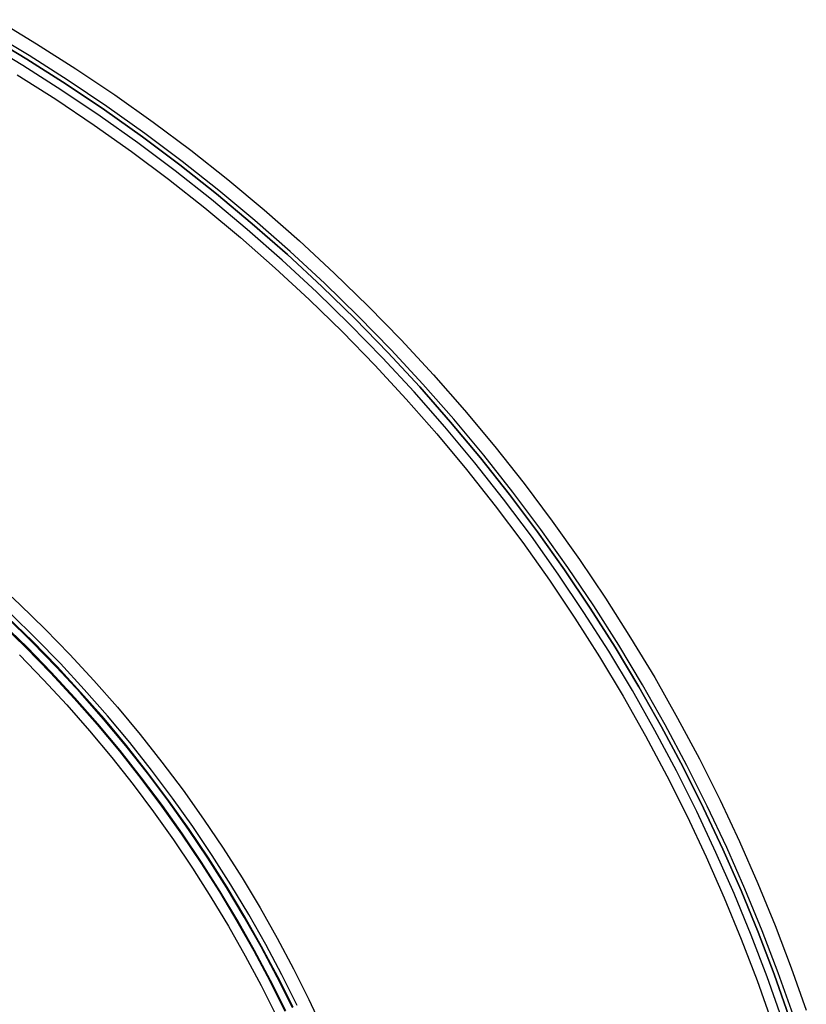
# Model space of a CAD drawing. Header units: millimetres. Extents: x 9981 to 10381, y 6395 to 6795.
# Tile 19 of 19: x 10284 to 10370, y 6660 to 6768. Entities that reach past the tile are written whole.
import ezdxf

# ---------------------------------------------------------------- set-up
doc = ezdxf.new("R2010")
doc.units = ezdxf.units.MM
doc.header["$MEASUREMENT"] = 0
doc.layers.add('0 filanca', color=1, linetype='Continuous')
doc.layers.add('0 filanca2', color=6, linetype='Continuous')

msp = doc.modelspace()

# ---------------------------------------------------------------- linework, layer by layer
at = {"layer": '0 filanca', "lineweight": -3}
for points in [[(10368.2, 6658.66), (10366.57, 6663.26), (10364.83, 6667.84), (10362.96, 6672.4), (10360.96, 6676.93), (10358.85, 6681.43), (10356.61, 6685.9), (10354.25, 6690.32), (10351.77, 6694.7), (10349.17, 6699.03), (10346.45, 6703.31), (10343.62, 6707.52), (10340.67, 6711.67), (10337.62, 6715.75), (10334.45, 6719.76), (10331.17, 6723.69), (10327.79, 6727.53), (10324.31, 6731.29), (10320.74, 6734.97), (10317.07, 6738.54), (10313.3, 6742.02), (10309.46, 6745.4), (10305.53, 6748.68), (10301.52, 6751.84), (10297.44, 6754.9), (10293.29, 6757.85), (10289.08, 6760.68), (10284.8, 6763.4), (10280.47, 6766)], [(10368.64, 6658.81), (10367.01, 6663.42), (10365.26, 6668.01), (10363.38, 6672.58), (10361.38, 6677.12), (10359.26, 6681.64), (10357.02, 6686.11), (10354.66, 6690.55), (10352.17, 6694.94), (10349.57, 6699.28), (10346.84, 6703.56), (10344, 6707.78), (10341.05, 6711.94), (10337.98, 6716.03), (10334.81, 6720.05), (10331.52, 6723.99), (10328.14, 6727.84), (10324.65, 6731.61), (10321.06, 6735.29), (10317.38, 6738.88), (10313.61, 6742.37), (10309.76, 6745.75), (10305.82, 6749.04), (10301.8, 6752.21), (10297.71, 6755.28), (10293.55, 6758.23), (10289.33, 6761.07), (10285.05, 6763.79), (10280.71, 6766.4)], [(10367.42, 6658.4), (10365.8, 6662.98), (10364.06, 6667.54), (10362.2, 6672.08), (10360.21, 6676.59), (10358.11, 6681.07), (10355.88, 6685.52), (10353.53, 6689.93), (10351.06, 6694.29), (10348.47, 6698.6), (10345.76, 6702.85), (10342.94, 6707.05), (10340.01, 6711.18), (10336.96, 6715.25), (10333.81, 6719.24), (10330.55, 6723.15), (10327.18, 6726.98), (10323.72, 6730.73), (10320.15, 6734.38), (10316.5, 6737.94), (10312.75, 6741.41), (10308.92, 6744.77), (10305.01, 6748.04), (10301.02, 6751.19), (10296.95, 6754.24), (10292.82, 6757.17), (10288.63, 6759.99), (10284.37, 6762.7), (10280.06, 6765.29)], [(10313.87, 6659.6), (10312.2, 6662.93), (10310.43, 6666.24), (10308.58, 6669.51), (10306.64, 6672.75), (10304.6, 6675.95), (10302.49, 6679.1), (10300.28, 6682.2), (10298, 6685.25), (10295.63, 6688.24), (10293.18, 6691.18), (10290.66, 6694.05), (10288.05, 6696.87), (10285.38, 6699.61), (10282.64, 6702.28)], [(10313.87, 6659.6), (10312.2, 6662.93), (10310.43, 6666.24), (10308.58, 6669.51), (10306.64, 6672.75), (10304.6, 6675.95), (10302.49, 6679.1), (10300.28, 6682.2), (10298, 6685.25), (10295.63, 6688.24), (10293.18, 6691.18), (10290.66, 6694.05), (10288.05, 6696.87), (10285.38, 6699.61), (10282.64, 6702.28)], [(10313.93, 6659.63), (10312.26, 6662.97), (10310.49, 6666.28), (10308.64, 6669.55), (10306.7, 6672.79), (10304.66, 6675.98), (10302.55, 6679.14), (10300.34, 6682.24), (10298.05, 6685.29), (10295.68, 6688.29), (10293.24, 6691.23), (10290.71, 6694.1), (10288.11, 6696.92), (10285.43, 6699.66), (10282.69, 6702.34)], [(10314.38, 6659.84), (10312.7, 6663.19), (10310.93, 6666.51), (10309.07, 6669.8), (10307.12, 6673.05), (10305.08, 6676.25), (10302.95, 6679.42), (10300.74, 6682.53), (10298.45, 6685.59), (10296.07, 6688.6), (10293.61, 6691.55), (10291.08, 6694.43), (10288.46, 6697.26), (10285.78, 6700.01), (10283.03, 6702.69)], [(10282.01, 6701.62), (10284.73, 6698.96), (10287.39, 6696.24), (10289.98, 6693.44), (10292.49, 6690.58), (10294.92, 6687.67), (10297.27, 6684.69), (10299.54, 6681.66), (10301.73, 6678.57), (10303.84, 6675.44), (10305.86, 6672.27), (10307.79, 6669.05), (10309.63, 6665.8), (10311.38, 6662.51), (10313.04, 6659.2)], [(10313.14, 6659.24), (10311.47, 6662.56), (10309.72, 6665.85), (10307.88, 6669.1), (10305.94, 6672.32), (10303.92, 6675.5), (10301.82, 6678.63), (10299.63, 6681.72), (10297.35, 6684.75), (10295, 6687.73), (10292.56, 6690.65), (10290.05, 6693.51), (10287.46, 6696.31), (10284.81, 6699.03), (10282.08, 6701.69)]]:
    msp.add_lwpolyline(points, dxfattribs=at)
at = {"layer": '0 filanca2', "lineweight": -3}
for points in [[(10281.48, 6767.73), (10285.85, 6765.1), (10290.17, 6762.36), (10294.43, 6759.5), (10298.62, 6756.52), (10302.74, 6753.43), (10306.79, 6750.23), (10310.76, 6746.92), (10314.64, 6743.51), (10318.44, 6739.99), (10322.15, 6736.38), (10325.76, 6732.67), (10329.28, 6728.87), (10332.69, 6724.99), (10336, 6721.02), (10339.2, 6716.97), (10342.29, 6712.85), (10345.27, 6708.66), (10348.13, 6704.4), (10350.87, 6700.08), (10353.5, 6695.71), (10356, 6691.29), (10358.39, 6686.82), (10360.65, 6682.31), (10362.78, 6677.76), (10364.8, 6673.18), (10366.69, 6668.58), (10368.45, 6663.95), (10370.09, 6659.31)], [(10280.47, 6766), (10284.8, 6763.4), (10289.08, 6760.68), (10293.29, 6757.85), (10297.44, 6754.9), (10301.52, 6751.84), (10305.53, 6748.68), (10309.46, 6745.4), (10313.3, 6742.02), (10317.07, 6738.54), (10320.74, 6734.97), (10324.31, 6731.29), (10327.79, 6727.53), (10331.17, 6723.69), (10334.45, 6719.76), (10337.62, 6715.75), (10340.67, 6711.67), (10343.62, 6707.52), (10346.45, 6703.31), (10349.17, 6699.03), (10351.77, 6694.7), (10354.25, 6690.32), (10356.61, 6685.9), (10358.85, 6681.43), (10360.96, 6676.93), (10362.96, 6672.4), (10364.83, 6667.84), (10366.57, 6663.26), (10368.2, 6658.66)], [(10280.47, 6766), (10284.8, 6763.4), (10289.08, 6760.68), (10293.29, 6757.85), (10297.44, 6754.9), (10301.52, 6751.84), (10305.53, 6748.68), (10309.46, 6745.4), (10313.3, 6742.02), (10317.07, 6738.54), (10320.74, 6734.97), (10324.31, 6731.29), (10327.79, 6727.53), (10331.17, 6723.69), (10334.45, 6719.76), (10337.62, 6715.75), (10340.67, 6711.67), (10343.62, 6707.52), (10346.45, 6703.31), (10349.17, 6699.03), (10351.77, 6694.7), (10354.25, 6690.32), (10356.61, 6685.9), (10358.85, 6681.43), (10360.96, 6676.93), (10362.96, 6672.4), (10364.83, 6667.84), (10366.57, 6663.26), (10368.2, 6658.66)], [(10283.75, 6761.7), (10287.98, 6759.01), (10292.15, 6756.2), (10296.26, 6753.29), (10300.3, 6750.26), (10304.27, 6747.12), (10308.16, 6743.88), (10311.97, 6740.54), (10315.69, 6737.09), (10319.32, 6733.55), (10322.86, 6729.92), (10326.31, 6726.19), (10329.65, 6722.39), (10332.89, 6718.5), (10336.03, 6714.53), (10339.06, 6710.49), (10341.98, 6706.38), (10344.78, 6702.21), (10347.47, 6697.98), (10350.04, 6693.7), (10352.5, 6689.36), (10354.83, 6684.98), (10357.05, 6680.56), (10359.14, 6676.1), (10361.12, 6671.62), (10362.97, 6667.1), (10364.7, 6662.57), (10366.31, 6658.02)], [(10281.16, 6706.37), (10284.01, 6703.73), (10286.8, 6701.02), (10289.5, 6698.24), (10292.14, 6695.39), (10294.7, 6692.48), (10297.18, 6689.5), (10299.58, 6686.47), (10301.9, 6683.38), (10304.13, 6680.23), (10306.28, 6677.04), (10308.34, 6673.8), (10310.31, 6670.52), (10312.18, 6667.2), (10313.97, 6663.85), (10315.67, 6660.47), (10317.27, 6657.06)], [(10282.64, 6702.28), (10285.38, 6699.61), (10288.05, 6696.87), (10290.66, 6694.05), (10293.18, 6691.18), (10295.63, 6688.24), (10298, 6685.25), (10300.28, 6682.2), (10302.49, 6679.1), (10304.6, 6675.95), (10306.64, 6672.75), (10308.58, 6669.51), (10310.43, 6666.24), (10312.2, 6662.93), (10313.87, 6659.6)], [(10282.64, 6702.28), (10285.38, 6699.61), (10288.05, 6696.87), (10290.66, 6694.05), (10293.18, 6691.18), (10295.63, 6688.24), (10298, 6685.25), (10300.28, 6682.2), (10302.49, 6679.1), (10304.6, 6675.95), (10306.64, 6672.75), (10308.58, 6669.51), (10310.43, 6666.24), (10312.2, 6662.93), (10313.87, 6659.6)], [(10283.97, 6698.2), (10286.6, 6695.49), (10289.17, 6692.72), (10291.66, 6689.88), (10294.08, 6686.98), (10296.41, 6684.03), (10298.67, 6681.02), (10300.84, 6677.96), (10302.93, 6674.85), (10304.93, 6671.7), (10306.85, 6668.51), (10308.68, 6665.28), (10310.42, 6662.02), (10312.07, 6658.72)]]:
    msp.add_lwpolyline(points, dxfattribs=at)

doc.saveas('drawing.dxf')
